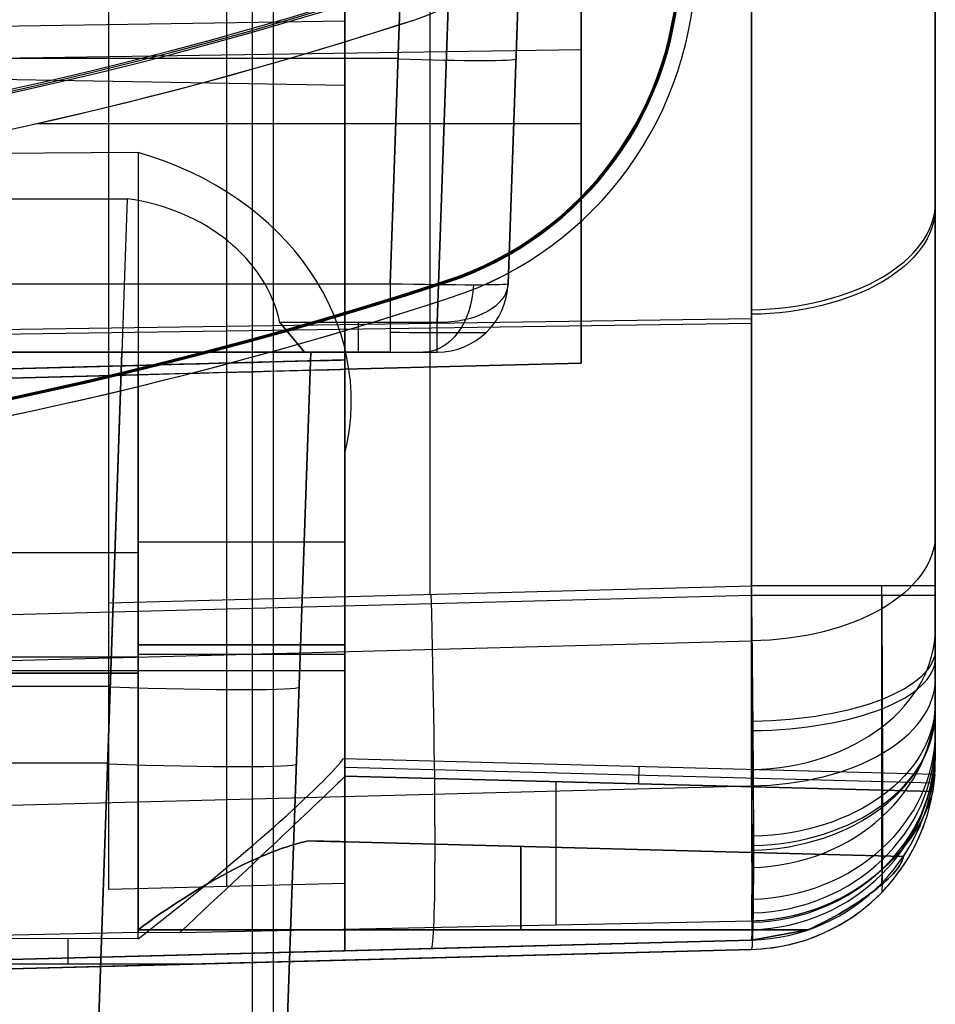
# Model space of a CAD drawing. Extents: x -15 to 7, y 1 to 148.
# Tile 12 of 194: x 3.47 to 7.35, y 6.47 to 10.64. Entities that reach past the tile are written whole.
import ezdxf

# ---------------------------------------------------------------- set-up
doc = ezdxf.new("R2010")
doc.units = 0
doc.layers.add('DEFAULT', color=7, linetype='CONTINUOUS')

msp = doc.modelspace()

# ---------------------------------------------------------------- linework, layer by layer
at = {"layer": 'DEFAULT', "color": 254}
for p, q in [((6.5659, 8.202, -17.9513), (6.5659, 103.3447, -17.9513)), ((7.345, 103.3447, -18.751), (7.345, 8.202, -18.751)), ((3.845, 6.956, -107.038), (3.845, 69.7033, -107.038)), ((4.345, 6.9691, -107.0249), (4.345, 69.6979, -107.0249)), ((4.845, 6.9822, -107.0118), (4.845, 69.6925, -107.0118)), ((3.845, 7.2574, -107.3477), (3.845, 69.3906, -107.3477)), ((3.845, 8.1702, -107.6575), (3.845, 69.0779, -107.6575)), ((5.2055, 8.2058, -107.6218), (5.2055, 69.0632, -107.6218)), ((6.5659, 8.2414, -107.5862), (6.5659, 69.0485, -107.5862)), ((7.345, 8.2414, -106.7865), (7.345, 27.763, -106.7865)), ((4.845, 12.141, -91.9055), (4.845, 9.1977, -93.9185)), ((5.845, 12.1558, -33.5946), (5.845, 9.1845, -31.5625)), ((7.345, 11.878, -90.079), (7.345, 7.8464, -92.8363)), ((6.5659, 7.3949, -92.1762), (6.5659, 11.4265, -89.4189)), ((5.845, 9.1845, -20.9334), (5.845, 11.4049, -20.9334)), ((7.345, 8.4599, -33.105), (7.345, 11.225, -34.9961)), ((6.5659, 10.7735, -35.6562), (6.5659, 8.0085, -33.7651)), ((-1.5, 10.5394, -92.7996), (4.845, 10.6332, -92.9367)), ((5.1402, 10.6383, -19.8104), (5.1402, 10.6383, -20.915)), ((5.1402, 10.6383, -17.9139), (5.1402, 10.6383, -18.5896)), ((-1.5, 10.4029, -32.6288), (5.845, 10.5115, -32.47)), ((-1.5, 10.4717, -99.8645), (4.845, 10.3609, -99.8645)), ((3.5408, 10.1989, -20.8731), (5.845, 10.1989, -20.9334)), ((3.9686, 10.0763, -32.2319), (-1.5, 10.032, -32.3751)), ((3.9686, 10.0763, -32.2319), (3.9686, 6.7747, -32.2319)), ((5.2751, 9.5254, -18.7), (5.2724, 9.5337, -19.7)), ((5.2751, 9.5254, -18.7), (5.2724, 9.5337, -19.7)), ((5.2955, 9.463, -18.591), (5.2955, 9.463, -19.809)), ((0, 9.2762, -90.6813), (6.5659, 9.3733, -90.8232)), ((0, 9.2565, -34.827), (6.5659, 9.3536, -34.6851)), ((4.845, 9.1977, -93.9185), (-1.5, 9.0316, -93.8308)), ((4.845, 9.1977, -104.2118), (-1.5, 9.0316, -104.0456)), ((-1.5, 9.0316, -102.0761), (4.845, 9.1977, -102.0761)), ((-1.5, 9.0316, -97.852), (4.845, 9.1977, -97.852)), ((5.845, 9.1845, -20.9334), (-1.5, 8.9921, -20.7411)), ((3.9686, 9.1748, -100.8402), (-1.5, 9.0316, -100.9834)), ((3.9686, 9.1748, -97.3549), (-1.5, 9.0316, -97.4981)), ((-1.5, 9.0316, -98.2059), (3.9686, 9.1748, -98.3491)), ((-1.5, 9.0316, -94.7207), (3.9686, 9.1748, -94.8639)), ((1.4219, 9.1081, -94.7972), (4.845, 9.1977, -94.7972)), ((3.9686, 6.7852, -98.3491), (3.9686, 9.1748, -98.3491)), ((3.9686, 9.1748, -100.8402), (3.9686, 6.7852, -100.8402)), ((3.9686, 6.7852, -94.8639), (3.9686, 9.1748, -94.8639)), ((3.9686, 9.1748, -97.3549), (3.9686, 6.7852, -97.3549)), ((4.845, 9.1977, -104.2118), (4.845, 6.6969, -104.2118)), ((4.845, 9.1977, -99.9405), (4.845, 9.1977, -104.2118)), ((4.845, 7.1584, -99.9405), (4.845, 9.1977, -99.9405)), ((4.845, 9.1977, -99.2488), (4.845, 7.1584, -99.2488)), ((4.845, 9.1977, -96.4552), (4.845, 9.1977, -99.2488)), ((4.845, 7.1584, -96.4552), (4.845, 9.1977, -96.4552)), ((4.845, 9.1977, -95.7636), (4.845, 7.1584, -95.7636)), ((4.845, 9.1977, -93.9185), (4.845, 9.1977, -95.7636)), ((5.845, 9.1845, -31.5625), (4.845, 9.1583, -31.5763)), ((4.845, 9.1583, -26.1587), (5.845, 9.1845, -26.1587)), ((5.845, 9.1845, -31.5625), (5.845, 9.1845, -20.9334)), ((-1.5, 8.9921, -22.099), (3.9686, 9.1353, -22.2422)), ((3.9686, 6.7474, -22.2422), (3.9686, 9.1353, -22.2422)), ((4.845, 9.1583, -23.1419), (4.845, 7.5078, -23.1419)), ((4.845, 9.1583, -31.5763), (4.845, 9.1583, -23.1419)), ((4.845, 8.8015, -31.3322), (4.845, 9.1583, -31.5763)), ((4.845, 7.4705, -27.3591), (4.845, 9.1583, -27.3591)), ((4.845, 7.4363, -31.3322), (4.845, 8.8015, -31.3322)), ((3.9686, 8.3815, -32.2319), (-1.3029, 8.3815, -32.37)), ((4.845, 8.2969, -23.1419), (4.845, 8.2969, -31.3322)), ((3.845, 8.1702, -107.6575), (6.5659, 8.2414, -107.5862)), ((0, 8.03, -17.7793), (6.5659, 8.202, -17.9513)), ((0, 7.8365, -33.8558), (6.5659, 8.0085, -33.7651)), ((0, 7.9414, -22.1383), (3.9686, 7.9414, -22.2422)), ((0, 7.8839, -104.0849), (4.845, 7.8839, -104.2118)), ((0, 7.8724, -98.2452), (3.9686, 7.8724, -98.3491)), ((3.9686, 7.8724, -100.8402), (0, 7.8724, -100.9441)), ((0, 7.8724, -94.76), (3.9686, 7.8724, -94.8639)), ((3.9686, 7.8724, -97.3549), (0, 7.8724, -97.4588)), ((7.345, 7.6225, -93.0874), (7.345, 7.8464, -92.8363)), ((7.345, 7.6225, -93.0874), (7.345, 7.5417, -93.4139)), ((7.3428, 7.4434, -23.0311), (4.8377, 7.509, -23.0274)), ((4.845, 7.5078, -23.1419), (4.8377, 7.509, -23.0274)), ((4.845, 7.5078, -23.1419), (4.845, 7.4356, -31.3072)), ((7.118, 7.5313, -92.3756), (7.119, 7.1297, -92.8274)), ((7.345, 7.5417, -93.4139), (7.345, 7.5417, -106.0867)), ((7.3393, 7.4069, -27.1679), (4.845, 7.4722, -27.1679)), ((6.0893, 7.403, -31.3078), (6.0912, 7.4762, -23.0292)), ((7.345, 7.5022, -19.4508), (7.345, 7.5022, -31.2897)), ((7.3341, 7.3712, -31.3435), (4.8449, 7.4363, -31.3435)), ((4.845, 7.4356, -31.3072), (7.3341, 7.3704, -31.3083)), ((7.3428, 7.4434, -23.0311), (7.3341, 7.3706, -31.2897)), ((7.3402, 7.4144, -22.8958), (7.341, 7.4219, -22.9222)), ((7.341, 7.4219, -22.9222), (7.3416, 7.4286, -22.9489)), ((7.3416, 7.4286, -22.9489), (7.3421, 7.4345, -22.976)), ((7.3421, 7.4345, -22.976), (7.3425, 7.4394, -23.0034)), ((7.3425, 7.4394, -23.0034), (7.3427, 7.4415, -23.0172)), ((7.3427, 7.4415, -23.0172), (7.3428, 7.4434, -23.0311)), ((0, 7.223, -92.0855), (6.5659, 7.3949, -92.1762)), ((7.335, 7.3762, -22.795), (7.3366, 7.3868, -22.8195)), ((7.3366, 7.3868, -22.8195), (7.338, 7.3968, -22.8445)), ((7.338, 7.3968, -22.8445), (7.3392, 7.406, -22.8699)), ((7.3392, 7.406, -22.8699), (7.3402, 7.4144, -22.8958)), ((7.3237, 7.3364, -31.5789), (7.3222, 7.3319, -31.5932)), ((7.3257, 7.3418, -31.5603), (7.3237, 7.3359, -31.5806)), ((7.3251, 7.3407, -31.564), (7.3237, 7.3364, -31.5789)), ((7.3264, 7.3448, -31.5488), (7.3251, 7.3407, -31.564)), ((7.3255, 7.3267, -22.7028), (7.3284, 7.34, -22.725)), ((7.3274, 7.3471, -31.5398), (7.3257, 7.3418, -31.5603)), ((7.3275, 7.3487, -31.5333), (7.3264, 7.3448, -31.5488)), ((7.3289, 7.352, -31.5191), (7.3274, 7.3471, -31.5398)), ((7.3286, 7.3523, -31.5175), (7.3275, 7.3487, -31.5333)), ((7.3284, 7.34, -22.725), (7.3309, 7.3527, -22.7478)), ((7.3296, 7.3557, -31.5013), (7.3286, 7.3523, -31.5175)), ((7.3302, 7.3562, -31.4984), (7.3289, 7.352, -31.5191)), ((7.3305, 7.3587, -31.4849), (7.3296, 7.3557, -31.5013)), ((7.3313, 7.36, -31.4775), (7.3302, 7.3562, -31.4984)), ((7.3313, 7.3615, -31.4682), (7.3305, 7.3587, -31.4849)), ((7.3309, 7.3527, -22.7478), (7.3331, 7.3648, -22.7711)), ((7.332, 7.3639, -31.4512), (7.3313, 7.3615, -31.4682)), ((7.3321, 7.3632, -31.4566), (7.3313, 7.36, -31.4775)), ((7.3325, 7.3661, -31.4341), (7.332, 7.3639, -31.4512)), ((7.3328, 7.3659, -31.4356), (7.3321, 7.3632, -31.4566)), ((7.333, 7.3678, -31.4167), (7.3325, 7.3661, -31.4341)), ((7.3334, 7.368, -31.4145), (7.3328, 7.3659, -31.4356)), ((7.3334, 7.3692, -31.3991), (7.333, 7.3678, -31.4167)), ((7.3331, 7.3648, -22.7711), (7.335, 7.3762, -22.795)), ((7.3337, 7.3703, -31.3813), (7.3334, 7.3692, -31.3991)), ((7.3338, 7.3696, -31.3933), (7.3334, 7.368, -31.4145)), ((7.334, 7.3709, -31.3634), (7.3337, 7.3703, -31.3813)), ((7.334, 7.3706, -31.3721), (7.3338, 7.3696, -31.3933)), ((7.3341, 7.3711, -31.3452), (7.334, 7.3709, -31.3634)), ((7.3341, 7.3711, -31.3509), (7.334, 7.3706, -31.3721)), ((7.3341, 7.371, -31.3269), (7.3341, 7.3711, -31.3452)), ((7.3341, 7.371, -31.3296), (7.3341, 7.3711, -31.3509)), ((7.3341, 7.3704, -31.3083), (7.3341, 7.371, -31.3269)), ((7.3341, 7.3704, -31.3083), (7.3341, 7.371, -31.3296)), ((7.3341, 7.3706, -31.2897), (7.3341, 7.3704, -31.3083)), ((7.3098, 7.2989, -31.679), (7.306, 7.2901, -31.6979)), ((7.3087, 7.2962, -31.6848), (7.3063, 7.2906, -31.6967)), ((7.3109, 7.3017, -31.6726), (7.3087, 7.2962, -31.6848)), ((7.3132, 7.3073, -31.6599), (7.3098, 7.2989, -31.679)), ((7.3131, 7.3071, -31.6601), (7.3109, 7.3017, -31.6726)), ((7.3151, 7.3124, -31.6474), (7.3131, 7.3071, -31.6601)), ((7.3162, 7.3151, -31.6406), (7.3132, 7.3073, -31.6599)), ((7.317, 7.3175, -31.6343), (7.3151, 7.3124, -31.6474)), ((7.319, 7.3225, -31.6208), (7.3162, 7.3151, -31.6406)), ((7.3166, 7.2909, -22.65), (7.3186, 7.2984, -22.6602)), ((7.3189, 7.3224, -31.621), (7.317, 7.3175, -31.6343)), ((7.3186, 7.2984, -22.6602), (7.3205, 7.3056, -22.6706)), ((7.3206, 7.3273, -31.6073), (7.3189, 7.3224, -31.621)), ((7.3215, 7.3295, -31.6008), (7.319, 7.3225, -31.6208)), ((7.3205, 7.3056, -22.6706), (7.3223, 7.3128, -22.6812)), ((7.3222, 7.3319, -31.5932), (7.3206, 7.3273, -31.6073)), ((7.3237, 7.3359, -31.5806), (7.3215, 7.3295, -31.6008)), ((7.3223, 7.3128, -22.6812), (7.3239, 7.3198, -22.6919)), ((7.3239, 7.3198, -22.6919), (7.3255, 7.3267, -22.7028)), ((7.1188, 7.0391, -32.0034), (7.119, 7.2635, -32.576)), ((7.2893, 7.2545, -31.7632), (7.2861, 7.2482, -31.7734)), ((7.2921, 7.2606, -31.7537), (7.2865, 7.2498, -31.7718)), ((7.2925, 7.2608, -31.7527), (7.2893, 7.2545, -31.7632)), ((7.2972, 7.2709, -31.7353), (7.2921, 7.2606, -31.7537)), ((7.2955, 7.2669, -31.7419), (7.2925, 7.2608, -31.7527)), ((7.2984, 7.273, -31.731), (7.2955, 7.2669, -31.7419)), ((7.3018, 7.2808, -31.7167), (7.2972, 7.2709, -31.7353)), ((7.3011, 7.279, -31.7198), (7.2984, 7.273, -31.731)), ((7.3038, 7.2849, -31.7083), (7.3011, 7.279, -31.7198)), ((7.306, 7.2901, -31.6979), (7.3018, 7.2808, -31.7167)), ((7.3063, 7.2906, -31.6967), (7.3038, 7.2849, -31.7083)), ((7.3049, 7.252, -22.6012), (7.3075, 7.26, -22.6106)), ((7.3075, 7.26, -22.6106), (7.3099, 7.2679, -22.6202)), ((7.3099, 7.2679, -22.6202), (7.3123, 7.2757, -22.63)), ((7.3123, 7.2757, -22.63), (7.3145, 7.2834, -22.6399)), ((7.3145, 7.2834, -22.6399), (7.3166, 7.2909, -22.65)), ((7.2669, 7.2152, -31.8236), (7.2594, 7.2031, -31.84)), ((7.2678, 7.2159, -31.8218), (7.2638, 7.2093, -31.8307)), ((7.2739, 7.2271, -31.8068), (7.2669, 7.2152, -31.8236)), ((7.2717, 7.2224, -31.8126), (7.2678, 7.2159, -31.8218)), ((7.2754, 7.2289, -31.8032), (7.2717, 7.2224, -31.8126)), ((7.2804, 7.2386, -31.7896), (7.2739, 7.2271, -31.8068)), ((7.2791, 7.2353, -31.7935), (7.2754, 7.2289, -31.8032)), ((7.2826, 7.2418, -31.7836), (7.2791, 7.2353, -31.7935)), ((7.2865, 7.2498, -31.7718), (7.2804, 7.2386, -31.7896)), ((7.2861, 7.2482, -31.7734), (7.2826, 7.2418, -31.7836)), ((7.2867, 7.2025, -22.5484), (7.2901, 7.2109, -22.5567)), ((7.2901, 7.2109, -22.5567), (7.2933, 7.2192, -22.5652)), ((7.2933, 7.2192, -22.5652), (7.2964, 7.2275, -22.574)), ((7.2964, 7.2275, -22.574), (7.2993, 7.2358, -22.5829)), ((7.2993, 7.2358, -22.5829), (7.3022, 7.2439, -22.5919)), ((7.3022, 7.2439, -22.5919), (7.3049, 7.252, -22.6012)), ((7.2375, 7.1698, -31.8805), (7.2326, 7.1632, -31.8881)), ((7.2382, 7.1713, -31.8793), (7.2336, 7.1648, -31.8868)), ((7.2422, 7.1764, -31.8726), (7.2375, 7.1698, -31.8805)), ((7.2427, 7.1778, -31.8717), (7.2382, 7.1713, -31.8793)), ((7.2467, 7.1831, -31.8646), (7.2422, 7.1764, -31.8726)), ((7.2513, 7.1906, -31.8561), (7.2427, 7.1778, -31.8717)), ((7.2512, 7.1896, -31.8564), (7.2467, 7.1831, -31.8646)), ((7.2555, 7.1962, -31.848), (7.2512, 7.1896, -31.8564)), ((7.2594, 7.2031, -31.84), (7.2513, 7.1906, -31.8561)), ((7.2597, 7.2028, -31.8395), (7.2555, 7.1962, -31.848)), ((7.2638, 7.2093, -31.8307), (7.2597, 7.2028, -31.8395)), ((7.2721, 7.1686, -22.5171), (7.276, 7.1771, -22.5246)), ((7.276, 7.1771, -22.5246), (7.2797, 7.1856, -22.5324)), ((7.2797, 7.1856, -22.5324), (7.2833, 7.1941, -22.5403)), ((7.2833, 7.1941, -22.5403), (7.2867, 7.2025, -22.5484)), ((7.2097, 7.0964, -98.7452), (4.6909, 7.1624, -98.7452)), ((4.6909, 7.1624, -100.4441), (7.2097, 7.0964, -100.4441)), ((7.2097, 7.0964, -95.26), (4.6909, 7.1624, -95.26)), ((4.6909, 7.1624, -96.9588), (7.2097, 7.0964, -96.9588)), ((4.845, 7.1584, -99.2488), (4.845, 7.1584, -99.9405)), ((4.845, 7.1584, -95.7636), (4.845, 7.1584, -96.4552)), ((7.2097, 7.0964, -99.5947), (4.845, 7.1584, -99.5947)), ((7.2097, 7.0964, -96.1094), (4.845, 7.1584, -96.1094)), ((5.9503, 7.1294, -100.4441), (5.9503, 7.1294, -98.7452)), ((5.9503, 7.1294, -96.9588), (5.9503, 7.1294, -95.26)), ((7.119, 7.1297, -92.8274), (7.118, 6.9834, -93.4139)), ((7.2069, 7.13, -31.9238), (7.2014, 7.1234, -31.9304)), ((7.208, 7.1315, -31.9225), (7.2024, 7.1247, -31.9293)), ((7.2122, 7.1366, -31.917), (7.2069, 7.13, -31.9238)), ((7.2135, 7.1383, -31.9156), (7.208, 7.1315, -31.9225)), ((7.2175, 7.1432, -31.9101), (7.2122, 7.1366, -31.917)), ((7.2187, 7.1449, -31.9086), (7.2135, 7.1383, -31.9156)), ((7.2227, 7.1499, -31.9029), (7.2175, 7.1432, -31.9101)), ((7.2238, 7.1516, -31.9014), (7.2187, 7.1449, -31.9086)), ((7.2277, 7.1565, -31.8956), (7.2227, 7.1499, -31.9029)), ((7.2288, 7.1582, -31.8942), (7.2238, 7.1516, -31.9014)), ((7.2326, 7.1632, -31.8881), (7.2277, 7.1565, -31.8956)), ((7.2336, 7.1648, -31.8868), (7.2288, 7.1582, -31.8942)), ((7.2508, 7.1256, -22.482), (7.2554, 7.1343, -22.4887)), ((7.2554, 7.1343, -22.4887), (7.2598, 7.1429, -22.4956)), ((7.2598, 7.1429, -22.4956), (7.264, 7.1515, -22.5026)), ((7.264, 7.1515, -22.5026), (7.2681, 7.1601, -22.5098)), ((7.2681, 7.1601, -22.5098), (7.2721, 7.1686, -22.5171)), ((7.172, 7.0906, -31.9612), (7.1595, 7.0775, -31.9726)), ((7.1718, 7.0903, -31.9615), (7.1652, 7.0834, -31.9675)), ((7.1783, 7.0972, -31.9553), (7.1718, 7.0903, -31.9615)), ((7.1781, 7.0971, -31.9554), (7.172, 7.0906, -31.9612)), ((7.1841, 7.1037, -31.9494), (7.1781, 7.0971, -31.9554)), ((7.1845, 7.1041, -31.949), (7.1783, 7.0972, -31.9553)), ((7.19, 7.1103, -31.9432), (7.1841, 7.1037, -31.9494)), ((7.1907, 7.111, -31.9426), (7.1845, 7.1041, -31.949)), ((7.1957, 7.1169, -31.9369), (7.19, 7.1103, -31.9432)), ((7.1966, 7.1178, -31.936), (7.1907, 7.111, -31.9426)), ((7.2014, 7.1234, -31.9304), (7.1957, 7.1169, -31.9369)), ((7.2024, 7.1247, -31.9293), (7.1966, 7.1178, -31.936)), ((7.2097, 7.0964, -95.26), (7.2097, 7.0964, -96.9588)), ((7.2097, 7.0964, -98.7452), (7.2097, 7.0964, -100.4441)), ((7.2259, 7.0822, -22.4511), (7.2311, 7.0909, -22.457)), ((7.2311, 7.0909, -22.457), (7.2363, 7.0996, -22.463)), ((7.2363, 7.0996, -22.463), (7.2412, 7.1082, -22.4692)), ((7.2412, 7.1082, -22.4692), (7.2461, 7.1169, -22.4755)), ((7.2461, 7.1169, -22.4755), (7.2508, 7.1256, -22.482)), ((6.5682, 6.8227, -32.1298), (6.5687, 7.0491, -32.6891)), ((7.1328, 7.0517, -31.9936), (7.1188, 7.0389, -32.0035)), ((7.1295, 7.0488, -31.996), (7.1218, 7.0419, -32.0013)), ((7.137, 7.0557, -31.9906), (7.1295, 7.0488, -31.996)), ((7.1464, 7.0645, -31.9834), (7.1328, 7.0517, -31.9936)), ((7.1443, 7.0626, -31.985), (7.137, 7.0557, -31.9906)), ((7.1514, 7.0695, -31.9793), (7.1443, 7.0626, -31.985)), ((7.1595, 7.0775, -31.9726), (7.1464, 7.0645, -31.9834)), ((7.1584, 7.0764, -31.9735), (7.1514, 7.0695, -31.9793)), ((7.1652, 7.0834, -31.9675), (7.1584, 7.0764, -31.9735)), ((7.1973, 7.039, -22.4243), (7.2033, 7.0476, -22.4293)), ((7.2033, 7.0476, -22.4293), (7.2091, 7.0562, -22.4345)), ((7.2091, 7.0562, -22.4345), (7.2149, 7.0649, -22.4399)), ((7.2149, 7.0649, -22.4399), (7.2204, 7.0735, -22.4454)), ((7.2204, 7.0735, -22.4454), (7.2259, 7.0822, -22.4511)), ((7.075, 7.0027, -32.0295), (7.0597, 6.9912, -32.0372)), ((7.0895, 7.0145, -32.0214), (7.0725, 7.001, -32.0307)), ((7.09, 7.0146, -32.0213), (7.075, 7.0027, -32.0295)), ((7.106, 7.0281, -32.0116), (7.0895, 7.0145, -32.0214)), ((7.1046, 7.0267, -32.0126), (7.09, 7.0146, -32.0213)), ((7.1188, 7.0389, -32.0035), (7.1046, 7.0267, -32.0126)), ((7.1218, 7.0419, -32.0013), (7.106, 7.0281, -32.0116)), ((7.1651, 6.9968, -22.4013), (7.1718, 7.0051, -22.4055)), ((7.1718, 7.0051, -22.4055), (7.1783, 7.0135, -22.41)), ((7.1783, 7.0135, -22.41), (7.1848, 7.0219, -22.4146)), ((7.1848, 7.0219, -22.4146), (7.1911, 7.0305, -22.4193)), ((7.1911, 7.0305, -22.4193), (7.1973, 7.039, -22.4243)), ((4.845, 6.9822, -107.0118), (3.845, 6.956, -107.038)), ((7.0175, 6.9621, -32.0557), (6.998, 6.9497, -32.063)), ((7.0281, 6.969, -32.0514), (7.012, 6.9584, -32.0579)), ((7.0365, 6.9748, -32.0478), (7.0175, 6.9621, -32.0557)), ((7.044, 6.9799, -32.0446), (7.0281, 6.969, -32.0514)), ((7.0548, 6.9878, -32.0395), (7.0365, 6.9748, -32.0478)), ((7.0597, 6.9912, -32.0372), (7.044, 6.9799, -32.0446)), ((7.0725, 7.001, -32.0307), (7.0548, 6.9878, -32.0395)), ((7.1222, 6.9483, -22.3785), (7.137, 6.9642, -22.3855)), ((7.137, 6.9642, -22.3855), (7.1442, 6.9722, -22.3893)), ((7.1442, 6.9722, -22.3893), (7.1513, 6.9804, -22.3931)), ((7.1513, 6.9804, -22.3931), (7.1583, 6.9885, -22.3971)), ((7.1583, 6.9885, -22.3971), (7.1651, 6.9968, -22.4013)), ((6.9443, 6.9192, -32.0802), (6.927, 6.9105, -32.0849)), ((6.9573, 6.9261, -32.0764), (6.936, 6.9149, -32.0825)), ((6.9615, 6.9284, -32.0752), (6.9443, 6.9192, -32.0802)), ((6.978, 6.9377, -32.0699), (6.9573, 6.9261, -32.0764)), ((6.9786, 6.9381, -32.0698), (6.9615, 6.9284, -32.0752)), ((6.998, 6.9497, -32.063), (6.978, 6.9377, -32.0699)), ((6.9956, 6.9481, -32.064), (6.9786, 6.9381, -32.0698)), ((7.012, 6.9584, -32.0579), (6.9956, 6.9481, -32.064)), ((7.0911, 6.9176, -22.3659), (7.1069, 6.9328, -22.3719)), ((7.1069, 6.9328, -22.3719), (7.1222, 6.9483, -22.3785)), ((6.8566, 6.8797, -32.1006), (6.8386, 6.873, -32.1039)), ((6.869, 6.8846, -32.0981), (6.8458, 6.8756, -32.1025)), ((6.8744, 6.8868, -32.097), (6.8566, 6.8797, -32.1006)), ((6.8918, 6.8941, -32.0933), (6.869, 6.8846, -32.0981)), ((6.892, 6.8943, -32.0933), (6.8744, 6.8868, -32.097)), ((6.9142, 6.9043, -32.0881), (6.8918, 6.8941, -32.0933)), ((6.9095, 6.9022, -32.0892), (6.892, 6.8943, -32.0933)), ((6.927, 6.9105, -32.0849), (6.9095, 6.9022, -32.0892)), ((6.936, 6.9149, -32.0825), (6.9142, 6.9043, -32.0881)), ((7.0408, 6.8744, -22.3503), (7.0581, 6.8884, -22.3551)), ((7.0581, 6.8884, -22.3551), (7.0748, 6.9028, -22.3602)), ((7.0748, 6.9028, -22.3602), (7.0911, 6.9176, -22.3659)), ((6.7113, 6.838, -32.1209), (6.6931, 6.8347, -32.1225)), ((6.7239, 6.8405, -32.1194), (6.6986, 6.8356, -32.1219)), ((6.7295, 6.8417, -32.119), (6.7113, 6.838, -32.1209)), ((6.749, 6.8461, -32.1167), (6.7239, 6.8405, -32.1194)), ((6.7477, 6.8459, -32.117), (6.7295, 6.8417, -32.119)), ((6.7659, 6.8505, -32.1148), (6.7477, 6.8459, -32.117)), ((6.7738, 6.8525, -32.1136), (6.749, 6.8461, -32.1167)), ((6.7842, 6.8555, -32.1124), (6.7659, 6.8505, -32.1148)), ((6.7981, 6.8595, -32.1102), (6.7738, 6.8525, -32.1136)), ((6.8024, 6.8609, -32.1098), (6.7842, 6.8555, -32.1124)), ((6.8222, 6.8672, -32.1065), (6.7981, 6.8595, -32.1102)), ((6.8205, 6.8667, -32.107), (6.8024, 6.8609, -32.1098)), ((6.8386, 6.873, -32.1039), (6.8205, 6.8667, -32.107)), ((6.8458, 6.8756, -32.1025), (6.8222, 6.8672, -32.1065)), ((6.9867, 6.8352, -22.3382), (7.0051, 6.8478, -22.3419)), ((7.0051, 6.8478, -22.3419), (7.0232, 6.8608, -22.3459)), ((7.0232, 6.8608, -22.3459), (7.0408, 6.8744, -22.3503)), ((6.5682, 6.8227, -32.1298), (4.1442, 6.7732, -32.2099)), ((6.5947, 6.8237, -32.1288), (6.5682, 6.8227, -32.1298)), ((6.5857, 6.8233, -32.1292), (6.5682, 6.8227, -32.1298)), ((6.6033, 6.8242, -32.1284), (6.5857, 6.8233, -32.1292)), ((6.6209, 6.8255, -32.1275), (6.5947, 6.8237, -32.1288)), ((6.6211, 6.8255, -32.1275), (6.6033, 6.8242, -32.1284)), ((6.647, 6.8281, -32.1259), (6.6209, 6.8255, -32.1275)), ((6.639, 6.8272, -32.1265), (6.6211, 6.8255, -32.1275)), ((6.6569, 6.8293, -32.1253), (6.639, 6.8272, -32.1265)), ((6.6729, 6.8314, -32.124), (6.647, 6.8281, -32.1259)), ((6.675, 6.8318, -32.124), (6.6569, 6.8293, -32.1253)), ((6.6986, 6.8356, -32.1219), (6.6729, 6.8314, -32.124)), ((6.6931, 6.8347, -32.1225), (6.675, 6.8318, -32.124)), ((6.9101, 6.7904, -22.3265), (6.9297, 6.8008, -22.329)), ((6.9297, 6.8008, -22.329), (6.949, 6.8117, -22.3318)), ((6.949, 6.8117, -22.3318), (6.968, 6.8232, -22.3349)), ((6.968, 6.8232, -22.3349), (6.9867, 6.8352, -22.3382)), ((3.9686, 6.7747, -32.2319), (0, 6.6868, -32.3359)), ((3.9686, 6.7474, -22.2422), (0, 6.7534, -22.1383)), ((6.8054, 6.7852, -98.4234), (3.9686, 6.7852, -98.3491)), ((3.9686, 6.7852, -100.8402), (6.8054, 6.7852, -100.7659)), ((6.8054, 6.7852, -94.9382), (3.9686, 6.7852, -94.8639)), ((3.9686, 6.7852, -97.3549), (6.8054, 6.7852, -97.2806)), ((4.1442, 6.7732, -32.2099), (3.9686, 6.7747, -32.2319)), ((6.5659, 6.742, -98.4172), (6.8054, 6.7852, -98.4234)), ((6.8054, 6.7852, -100.7659), (6.5659, 6.742, -100.7722)), ((6.5659, 6.742, -94.9319), (6.8054, 6.7852, -94.9382)), ((6.8054, 6.7852, -97.2806), (6.5659, 6.742, -97.2869)), ((6.8074, 6.7465, -22.3167), (6.8284, 6.7541, -22.3183)), ((6.8284, 6.7541, -22.3183), (6.8492, 6.7623, -22.3201)), ((6.8492, 6.7623, -22.3201), (6.8698, 6.7711, -22.322)), ((6.8698, 6.7711, -22.322), (6.8901, 6.7805, -22.3242)), ((6.8901, 6.7805, -22.3242), (6.9101, 6.7904, -22.3265)), ((6.5659, 6.742, -100.7722), (0, 6.57, -100.9441)), ((0, 6.57, -94.76), (6.5659, 6.742, -94.9319)), ((6.5659, 6.742, -97.2869), (0, 6.57, -97.4588)), ((0, 6.57, -98.2452), (6.5659, 6.742, -98.4172)), ((6.5659, 6.742, -93.4139), (0, 6.57, -93.3232)), ((0, 6.57, -103.452), (6.5659, 6.742, -103.452)), ((0, 6.57, -94.1276), (6.5659, 6.742, -94.1276)), ((0, 6.57, -97.852), (6.5659, 6.742, -97.852)), ((4.845, 6.6969, -106.1318), (6.5659, 6.742, -106.0867)), ((6.5659, 6.742, -106.0867), (6.5659, 6.742, -100.7722)), ((6.5659, 6.742, -94.9319), (6.5659, 6.742, -93.4139)), ((6.5659, 6.742, -98.4172), (6.5659, 6.742, -97.2869)), ((6.6552, 6.7099, -22.3089), (6.6774, 6.7133, -22.3098)), ((6.6774, 6.7133, -22.3098), (6.6994, 6.7173, -22.3107)), ((6.6994, 6.7173, -22.3107), (6.7213, 6.7219, -22.3116)), ((6.7213, 6.7219, -22.3116), (6.7431, 6.7271, -22.3127)), ((6.7431, 6.7271, -22.3127), (6.7647, 6.733, -22.3139)), ((6.7647, 6.733, -22.3139), (6.7861, 6.7394, -22.3153)), ((6.7861, 6.7394, -22.3153), (6.8074, 6.7465, -22.3167)), ((6.5659, 6.7025, -19.4508), (0, 6.5306, -19.2788)), ((0, 6.5306, -20.7925), (6.5659, 6.7025, -20.7925)), ((0, 6.57, -104.0849), (4.845, 6.6969, -104.2118)), ((4.255, 6.642, -22.2434), (6.5659, 6.7025, -22.3062)), ((4.845, 6.6969, -104.2118), (4.845, 6.6969, -106.1318)), ((6.5659, 6.7025, -22.3062), (6.5883, 6.7034, -22.3068)), ((6.5659, 6.7025, -22.3062), (6.5659, 6.7025, -19.4508)), ((6.5883, 6.7034, -22.3068), (6.6107, 6.7049, -22.3075)), ((6.6107, 6.7049, -22.3075), (6.633, 6.7071, -22.3082)), ((6.633, 6.7071, -22.3082), (6.6552, 6.7099, -22.3089)), ((0, 6.642, -22.132), (4.255, 6.642, -22.2434)), ((0, 6.5306, -22.1383), (4.255, 6.642, -22.2434))]:
    msp.add_line(p, q, dxfattribs=at)
at = {"layer": 'DEFAULT', "color": 171}
for p, q in [((4.453, 1.062, -106.8618), (4.453, 70.4573, -106.8618)), ((4.5403, 27.5187, -104.3618), (4.5403, 3.37, -104.3618))]:
    msp.add_line(p, q, dxfattribs=at)
at = {"layer": 'DEFAULT', "color": 1}
for p, q in [((5.5354, 9.5206, -31.057), (5.6519, 12.8574, -31.057)), ((5.5354, 9.5206, -31.3863), (5.6357, 12.3943, -33.4367)), ((5.3359, 12.2305, -33.6809), (5.2355, 9.3568, -31.6306)), ((5.2355, 9.3568, -31.6306), (5.3359, 12.2305, -33.6809)), ((5.0357, 9.5206, -26.0719), (5.1024, 11.4311, -26.0052)), ((5.1024, 11.4311, -26.0052), (5.0357, 9.5206, -26.0719)), ((5.6021, 11.4311, -26.5049), (5.5354, 9.5206, -26.5716)), ((-5.4712, 10.4759, -26.0385), (5.069, 10.4759, -26.0385)), ((-4.4231, 9.88, -32.0038), (3.9231, 9.88, -32.0038)), ((3.9231, 9.88, -32.0038), (3.779, 5.7526, -31.8597)), ((-5.4379, 9.5206, -26.0719), (5.0357, 9.5206, -26.0719)), ((5.5354, 9.5206, -26.5716), (5.5354, 9.5206, -31.3863)), ((5.2355, 9.3568, -31.6306), (4.5695, 9.3568, -31.6306)), ((4.5695, 9.3568, -31.6306), (4.6734, 9.2311, -31.3863)), ((4.6734, 9.2311, -31.3863), (4.5695, 9.3568, -31.6306)), ((5.0357, 9.2311, -26.3717), (-5.4379, 9.2311, -26.3717)), ((-4.4005, 9.2311, -27.0049), (3.9005, 9.2311, -27.0049)), ((3.779, 5.7526, -27.1263), (3.9005, 9.2311, -27.0049)), ((4.5785, 5.7526, -31.0602), (4.7, 9.2311, -31.1816)), ((4.7, 9.2311, -27.8044), (4.5785, 5.7526, -27.9259)), ((4.5785, 5.7526, -29.493), (4.7, 9.2311, -29.493)), ((4.5785, 5.7526, -27.9259), (4.7, 9.2311, -27.8044)), ((4.7, 9.2311, -31.1816), (4.6734, 9.2311, -31.3863)), ((4.6734, 9.2311, -31.3863), (5.2355, 9.2311, -31.3863)), ((4.7, 9.2311, -31.1816), (4.7, 9.2311, -27.8044)), ((4.7, 9.2311, -28.879), (5.2355, 9.2311, -28.879)), ((5.2355, 9.2311, -31.3863), (5.2355, 9.2311, -26.5716)), ((-4.3511, 7.8163, -31.9318), (3.8511, 7.8163, -31.9318)), ((-4.3398, 7.4918, -27.0656), (3.8398, 7.4918, -27.0656)), ((4.6393, 7.4918, -31.1209), (4.6393, 7.4918, -27.8651))]:
    msp.add_line(p, q, dxfattribs=at)
at = {"layer": 'DEFAULT', "color": 254, "extrusion": (1, 0, 0)}
for centre, radius, start, end in [((13.1109, -99.8645, 4.845), 2.75, 90, 270), ((6.5632, -31.3435, 5.7395), 0.8497, 286.59, 2.4215), ((6.7852, -98.7452, 5.5891), 0.3536, 0, 90), ((6.7852, -100.4441, 5.5891), 0.3536, 270, 0), ((6.7852, -95.26, 5.5891), 0.3536, 0, 90), ((6.7852, -96.9588, 5.5891), 0.3536, 270, 0), ((6.642, -23.132, 3.6714), 0.9039, 83.2707, 90)]:
    msp.add_arc(centre, radius, start, end, dxfattribs=at)
at = {"layer": 'DEFAULT', "color": 254, "extrusion": (0.026177, 1.38179e-15, 0.999657)}
msp.add_arc((11.5889, -5.297, -17.7732), 1, 198.0803, 269.9942, dxfattribs=at)
at = {"layer": 'DEFAULT', "color": 254, "extrusion": (0.008727, 6.33141e-15, 0.999962)}
msp.add_arc((4.9917, 11.5888, -18.5441), 1, 288.0917, 359.9994, dxfattribs=at)
at = {"layer": 'DEFAULT', "color": 254}
for centre, radius, start, end in [((4.8296, 10.8888, -19.7), 1.4256, 288.0932, 360), ((4.8296, 10.8888, -19.7), 1.4256, 288.0932, 360), ((4.8296, 10.8888, -19.2), 1.4299, 288.0932, 0), ((4.8296, 10.8888, -19.2), 1.4299, 288.0932, 0), ((4.8296, 10.8888, -18.7), 1.4343, 288.0932, 360), ((4.8296, 10.8888, -18.7), 1.4343, 288.0932, 360), ((4.8296, 10.8888, -19.2), 1.5, 288.0932, 0), ((-0.2588, 27.1632, -18.1), 17.2188, 251.90683, 288.09317), ((-0.2588, 27.1632, -18.1), 17.2188, 251.90683, 288.09317), ((-0.2588, 27.1632, -18.7), 17.2345, 251.90683, 288.09317), ((-0.2588, 27.1632, -18.7), 17.2345, 251.90683, 288.09317), ((-0.2588, 27.1632, -18.4), 17.2267, 251.90683, 288.09317), ((-0.2588, 27.1632, -18.4), 17.2267, 251.90683, 288.09317), ((-0.2588, 27.1632, -20.3627), 17.3845, 265.90576, 288.09317), ((-0.2588, 27.1632, -18.1845), 17.3845, 270.85297, 288.09317), ((-0.2588, 26.4632, -18.7), 17.8188, 251.90683, 288.09317), ((-0.2588, 26.4632, -18.7), 17.8188, 251.90683, 288.09317), ((-0.2588, 26.4632, -19.2), 17.8144, 251.90683, 288.09317), ((-0.2588, 26.4632, -19.2), 17.8144, 251.90683, 288.09317), ((-0.2588, 26.4632, -19.7), 17.8101, 251.90683, 288.09317), ((-0.2588, 26.4632, -19.7), 17.8101, 251.90683, 288.09317), ((-0.2588, 26.4632, -19.2065), 17.8845, 270.82912, 288.09317), ((6.545, 7.5417, -106.0867), 0.8, 271.5, 360), ((6.545, 7.5417, -93.4139), 0.8, 271.5, 0), ((6.545, 7.5417, -99.7503), 0.8, 326.1831, 0), ((6.545, 7.5022, -19.4508), 0.8, 271.5, 0), ((6.545, 7.5022, -31.2897), 0.8, 350.5268, 360), ((6.545, 7.5022, -25.3702), 0.8, 354.2976, 0)]:
    msp.add_arc(centre, radius, start, end, dxfattribs=at)
at = {"layer": 'DEFAULT', "color": 254, "extrusion": (0.008727, 4.67844e-15, 0.999962)}
msp.add_arc((4.9917, 10.8888, -18.5441), 1.5, 288.0917, 359.9994, dxfattribs=at)
at = {"layer": 'DEFAULT', "color": 254, "extrusion": (-0.008727, 7.90252e-15, 0.999962)}
msp.add_arc((4.6566, 10.8888, -19.8545), 1.5, 288.0917, 359.9994, dxfattribs=at)
at = {"layer": 'DEFAULT', "color": 254, "extrusion": (0.026177, 3.06408e-15, 0.999657)}
msp.add_arc((27.1747, -0.2851, -20.7732), 17.3961, 175.90706, 198.08713, dxfattribs=at)
at = {"layer": 'DEFAULT', "color": 254, "extrusion": (-0.008727, -1.63467e-15, 0.999962)}
msp.add_arc((-0.4321, 27.1644, -19.8545), 17.3858, 265.90591, 288.0925, dxfattribs=at)
at = {"layer": 'DEFAULT', "color": 254, "extrusion": (0.026177, 7.18476e-15, 0.999657)}
msp.add_arc((27.1745, -0.2066, -17.7732), 17.3959, 180.85256, 198.0872, dxfattribs=at)
at = {"layer": 'DEFAULT', "color": 254, "extrusion": (0.008727, 5.42411e-16, 0.999962)}
msp.add_arc((-0.097, 27.1644, -18.5441), 17.3858, 270.85292, 288.0925, dxfattribs=at)
at = {"layer": 'DEFAULT', "color": 1, "extrusion": (0.034878, 0.998783, 0.034878)}
for centre, radius in [((-4.6997, -26.894, 9.7287), 0.5), ((-3.575, -28.115, 6.669), 0.8)]:
    msp.add_arc(centre, radius, 90.0698, 180, dxfattribs=at)
at = {"layer": 'DEFAULT', "color": 254, "extrusion": (-0.026177, 0.564331, 0.825134)}
msp.add_arc((-3.9102, -25.09, -21.0132), 1.3751, 166.5474, 247.737, dxfattribs=at)
at = {"layer": 'DEFAULT', "color": 1, "extrusion": (-1.70367e-14, 0.580806, 0.814042)}
msp.add_arc((-3.7903, -25.8508, -20.3141), 0.7912, 189.9925, 260.3368, dxfattribs=at)
at = {"layer": 'DEFAULT', "color": 254, "extrusion": (0, 0.825416, 0.564524)}
msp.add_arc((-6.545, -81.0581, -43.4897), 0.8, 91.5, 180, dxfattribs=at)
at = {"layer": 'DEFAULT', "color": 254, "extrusion": (0, 0.825416, -0.564524)}
msp.add_arc((-6.545, -22.5496, 27.3465), 0.8, 180, 268.5, dxfattribs=at)
at = {"layer": 'DEFAULT', "color": 1, "extrusion": (0.020923, 0.999562, 0.020923)}
msp.add_arc((-4.835, -26.7675, 9.0763), 0.4999, 90.0395, 179.9856, dxfattribs=at)
msp.add_arc((-4.835, -26.7675, 9.0763), 0.4999, 90.0395, 179.9856, dxfattribs=at)
at = {"layer": 'DEFAULT', "color": 1, "extrusion": (1, 0, 0)}
for centre, start, end in [((9.5311, -26.3717, 5.0357), 92, 180), ((9.5311, -31.3863, 4.9025), 180, 234.4928), ((9.5311, -31.3863, 5.2355), 180, 234.4928)]:
    msp.add_arc(centre, 0.3, start, end, dxfattribs=at)
at = {"layer": 'DEFAULT', "color": 1, "extrusion": (0.707107, -6.96728e-14, -0.707107)}
msp.add_arc((9.5311, -15.0283, 22.3497), 0.3, 92.8273, 180, dxfattribs=at)
at = {"layer": 'DEFAULT', "color": 1, "extrusion": (0.028416, 0.813714, -0.580571)}
msp.add_arc((-4.8997, -19.9189, 26.1263), 0.3, 180, 268.8385, dxfattribs=at)
at = {"layer": 'DEFAULT', "color": 1}
for centre in [(5.2355, 9.5311, -31.3863), (5.2355, 9.5311, -26.5716), (5.2355, 9.5311, -28.979)]:
    msp.add_arc(centre, 0.3, 270, 358, dxfattribs=at)
at = {"layer": 'DEFAULT', "color": 254, "extrusion": (-0.008727, 2.1948e-14, 0.999962)}
msp.add_arc((-0.4321, 26.4645, -19.8545), 17.8858, 266.02055, 288.0925, dxfattribs=at)
at = {"layer": 'DEFAULT', "color": 254, "extrusion": (0.008727, 6.89031e-16, 0.999962)}
msp.add_arc((-0.097, 26.4645, -18.5441), 17.8858, 270.82908, 288.0925, dxfattribs=at)
at = {"layer": 'DEFAULT', "color": 1, "extrusion": (0.008978, 0.999919, 0.008978)}
msp.add_arc((-4.9481, -26.6583, 9.1248), 0.412, 90.5227, 179.482, dxfattribs=at)
at = {"layer": 'DEFAULT', "color": 1, "extrusion": (-2.66682e-16, 1, -1.58193e-14)}
msp.add_arc((-3.9007, -27.8042, 9.2311), 0.7993, 89.9856, 180.0144, dxfattribs=at)
at = {"layer": 'DEFAULT', "color": 1, "extrusion": (8.8872e-15, 1, -8.8872e-15)}
msp.add_arc((-5.0357, -26.5715, 9.2311), 0.1998, 89.9856, 180.0144, dxfattribs=at)
at = {"layer": 'DEFAULT', "color": 254, "extrusion": (-0.026177, 0.999657, 2.90916e-15)}
msp.add_arc((-4.184, -99.9403, 9.0678), 0.9001, 180.0095, 268.5102, dxfattribs=at)
at = {"layer": 'DEFAULT', "color": 254, "extrusion": (-0.026177, 0.999657, 9.21954e-16)}
msp.add_arc((-4.184, -96.4551, 9.0678), 0.9001, 180.0095, 268.5102, dxfattribs=at)
at = {"layer": 'DEFAULT', "color": 254, "extrusion": (-0.026177, 0.999657, 3.13897e-15)}
msp.add_arc((-4.184, -99.249, 9.0678), 0.9001, 91.4898, 179.9905, dxfattribs=at)
at = {"layer": 'DEFAULT', "color": 254, "extrusion": (-0.026177, 0.999657, 5.89943e-15)}
msp.add_arc((-4.184, -95.7637, 9.0678), 0.9001, 91.4898, 179.9905, dxfattribs=at)
at = {"layer": 'DEFAULT', "color": 254, "extrusion": (-0.026177, 0.999657, -1.38393e-12)}
msp.add_arc((-4.1829, -23.142, 9.0283), 0.9001, 91.4898, 179.9905, dxfattribs=at)
at = {"layer": 'DEFAULT', "color": 254, "extrusion": (0, 1, 0)}
for centre, start, end in [((-3.945, -31.3322, 8.4268), 180, 268.5), ((-3.945, -96.4552, 7.9915), 180, 268.5), ((-3.945, -99.9405, 7.9915), 180, 268.5), ((-3.945, -99.2488, 7.9915), 91.5, 180), ((-3.945, -95.7636, 7.9915), 91.5, 180), ((-3.945, -23.1419, 7.9528), 91.5, 180)]:
    msp.add_arc(centre, 0.9, start, end, dxfattribs=at)
at = {"layer": 'DEFAULT', "color": 254, "extrusion": (-2.4098e-14, 0.825416, -0.564524)}
msp.add_arc((-6.545, -22.5496, 25.6716), 0.8, 180, 268.5, dxfattribs=at)
at = {"layer": 'DEFAULT', "color": 254, "extrusion": (1, -5.6999e-15, -3.95705e-15)}
msp.add_arc((9.7014, -31.2897, 7.345), 2.1992, 207.8159, 235.6316, dxfattribs=at)
at = {"layer": 'DEFAULT', "color": 254, "extrusion": (0.999802, 0.014032, 0.014143)}
msp.add_arc((8.149, -106.1701, 5.1587), 1.4999, 224.9951, 269.98, dxfattribs=at)
at = {"layer": 'DEFAULT', "color": 254, "extrusion": (0.999805, 0.013954, 0.013954)}
for centre, start, end in [((8.1536, -106.1594, 5.1784), 225.1479, 269.8274), ((8.1593, -106.1651, 5.1784), 180.1615, 224.8409)]:
    msp.add_arc(centre, 1.5096, start, end, dxfattribs=at)
at = {"layer": 'DEFAULT', "color": 254, "extrusion": (-2.15772e-15, 1, 8.76557e-15)}
msp.add_arc((-6.545, -106.7865, 8.2414), 0.8, 180, 268.5, dxfattribs=at)
at = {"layer": 'DEFAULT', "color": 254, "extrusion": (0.999966, 0.00584, 0.005846)}
msp.add_arc((8.2108, -106.1107, 6.5384), 1.2741, 225.1587, 269.5025, dxfattribs=at)
at = {"layer": 'DEFAULT', "color": 254, "extrusion": (1, 3.31584e-15, 1.6675e-14)}
msp.add_arc((8.2414, -106.0867, 7.345), 0.6998, 225.0033, 270.0049, dxfattribs=at)
at = {"layer": 'DEFAULT', "color": 254, "extrusion": (1, 2.13768e-15, 3.47303e-15)}
msp.add_arc((8.17, -106.1581, 3.845), 1.4994, 215.9325, 270.0063, dxfattribs=at)
at = {"layer": 'DEFAULT', "color": 254, "extrusion": (0.999315, 0.026168, 0.026168)}
msp.add_arc((8.0678, -106.2268, 2.6051), 1.5, 180, 269.9607, dxfattribs=at)
at = {"layer": 'DEFAULT', "color": 254, "extrusion": (0.999805, 0.013954, -0.013954)}
for centre, start, end in [((8.1141, -19.3659, 6.9296), 90.1726, 134.8521), ((8.1198, -19.3602, 6.9296), 135.1591, 179.8385)]:
    msp.add_arc(centre, 1.5096, start, end, dxfattribs=at)
at = {"layer": 'DEFAULT', "color": 254, "extrusion": (-1.54327e-14, 1, 3.82751e-14)}
msp.add_arc((-6.545, -18.751, 8.202), 0.8, 91.5, 180, dxfattribs=at)
at = {"layer": 'DEFAULT', "color": 254, "extrusion": (0.999802, 0.014032, -0.014143)}
msp.add_arc((8.1096, -19.3549, 6.9336), 1.4999, 90.02, 135.0049, dxfattribs=at)
at = {"layer": 'DEFAULT', "color": 254, "extrusion": (0.999966, 0.00584, -0.005846)}
msp.add_arc((8.1713, -19.4246, 7.2721), 1.2741, 90.4975, 134.8413, dxfattribs=at)
at = {"layer": 'DEFAULT', "color": 254, "extrusion": (1, 2.47614e-14, -7.7816e-15)}
msp.add_arc((8.2019, -19.4508, 7.345), 0.6998, 89.9951, 134.9967, dxfattribs=at)
at = {"layer": 'DEFAULT', "color": 254, "extrusion": (0.999995, 0.002656, 0.001402)}
msp.add_arc((9.6979, -31.2887, 7.0926), 2.7752, 207.8676, 235.4972, dxfattribs=at)
at = {"layer": 'DEFAULT', "color": 254, "extrusion": (-1.2725e-05, -0.66553, 0.746371)}
msp.add_arc((6.5449, -15.7822, -29.8104), 0.8, 271.6447, 359.9798, dxfattribs=at)
at = {"layer": 'DEFAULT', "color": 254, "extrusion": (0.999969, 0.006978, 0.003682)}
msp.add_arc((9.6642, -31.3063, 6.4973), 3.0102, 207.8654, 235.5751, dxfattribs=at)
at = {"layer": 'DEFAULT', "color": 254, "extrusion": (7.03199e-05, 0.923881, -0.382681)}
msp.add_arc((-6.5446, -95.5566, 48.2119), 0.7998, 180.0429, 268.0523, dxfattribs=at)
at = {"layer": 'DEFAULT', "color": 254, "extrusion": (7.03199e-05, 0.923881, 0.382681)}
msp.add_arc((-6.5446, -20.41, 0.1347), 0.7998, 91.9477, 179.9571, dxfattribs=at)
at = {"layer": 'DEFAULT', "color": 254, "extrusion": (-9.81882e-14, 0.825416, 0.564524)}
msp.add_arc((-6.545, -81.0581, -45.9318), 0.8, 91.5, 180, dxfattribs=at)
at = {"layer": 'DEFAULT', "color": 1, "extrusion": (0.034878, 0.998783, -0.034878)}
msp.add_arc((-3.575, -30.8352, 9.0508), 0.8, 180, 269.9302, dxfattribs=at)
at = {"layer": 'DEFAULT', "color": 254, "extrusion": (-2.86499e-15, -0.466624, 0.884456)}
msp.add_arc((6.545, -8.2193, -32.2013), 0.8, 271.6959, 360, dxfattribs=at)
at = {"layer": 'DEFAULT', "color": 254, "extrusion": (1, -6.48395e-15, -2.47094e-15)}
msp.add_arc((9.7015, -31.2897, 7.345), 2.1992, 179.9992, 207.8148, dxfattribs=at)
at = {"layer": 'DEFAULT', "color": 254, "extrusion": (5.34246e-06, 0.665536, 0.746366)}
msp.add_arc((-6.545, -67.6218, -64.236), 0.8, 91.6433, 179.9918, dxfattribs=at)
at = {"layer": 'DEFAULT', "color": 254, "extrusion": (-1.30166e-13, 0.707107, -0.707107)}
msp.add_arc((-6.545, -69.8869, 80.8422), 0.8, 180, 267.8792, dxfattribs=at)
at = {"layer": 'DEFAULT', "color": 254, "extrusion": (1, -1.27049e-15, 3.06365e-15)}
msp.add_arc((8.2414, -106.0868, 7.345), 0.6998, 179.9951, 224.9967, dxfattribs=at)
at = {"layer": 'DEFAULT', "color": 254, "extrusion": (4.68864e-15, 0.707107, 0.707107)}
msp.add_arc((-6.545, -18.8536, -7.9541), 0.8, 92.1208, 180, dxfattribs=at)
at = {"layer": 'DEFAULT', "color": 254, "extrusion": (1, -1.6675e-14, 3.31584e-15)}
msp.add_arc((8.202, -19.4507, 7.345), 0.6998, 135.0033, 180.0049, dxfattribs=at)
at = {"layer": 'DEFAULT', "color": 254, "extrusion": (-5.30575e-14, 0.466624, 0.884456)}
msp.add_arc((-6.545, -50.1786, -78.7749), 0.8, 91.6959, 180, dxfattribs=at)
at = {"layer": 'DEFAULT', "color": 254, "extrusion": (7.03199e-05, -0.382681, 0.923881)}
msp.add_arc((6.5466, -33.6835, -101.1648), 0.7998, 271.9363, 359.9457, dxfattribs=at)
at = {"layer": 'DEFAULT', "color": 254, "extrusion": (-5.34246e-06, 0.240352, 0.970686)}
msp.add_arc((-6.5452, -29.7523, -88.6948), 0.8, 91.6418, 179.9902, dxfattribs=at)
at = {"layer": 'DEFAULT', "color": 254, "extrusion": (-7.03199e-05, 0.382681, 0.923881)}
msp.add_arc((-6.5466, -14.3208, -14.8319), 0.7998, 91.9363, 179.9457, dxfattribs=at)
at = {"layer": 'DEFAULT', "color": 254, "extrusion": (1.2725e-05, -0.240359, 0.970684)}
msp.add_arc((6.5456, -0.303, -32.7042), 0.7998, 325.4526, 359.9797, dxfattribs=at)
at = {"layer": 'DEFAULT', "color": 254, "extrusion": (-0.613218, 0.785528, 0.083127)}
msp.add_arc((-7.3244, -23.5783, 1.0178), 1.1748, 87.8454, 160.8167, dxfattribs=at)
at = {"layer": 'DEFAULT', "color": 254, "extrusion": (-0.682194, 0.731131, -0.007647)}
msp.add_arc((-7.5892, -31.156, 2.3712), 1.0386, 188.8086, 266.6028, dxfattribs=at)
at = {"layer": 'DEFAULT', "color": 254, "extrusion": (1, 2.47609e-12, 1.02998e-13)}
msp.add_arc((6.5632, -31.3435, 4.845), 0.8731, 0.7403, 2.3819, dxfattribs=at)
at = {"layer": 'DEFAULT', "color": 254, "extrusion": (0.999875, 0.013958, -0.007364)}
for centre, start, end in [((8.1536, -93.3662, 7.3471), 124.4307, 152.1369), ((8.1549, -93.3638, 7.3471), 152.2382, 179.9445)]:
    msp.add_arc(centre, 1.5052, start, end, dxfattribs=at)
at = {"layer": 'DEFAULT', "color": 254, "extrusion": (0.999966, 0.005846, 0.00584)}
msp.add_arc((8.2158, -106.1157, 6.539), 1.2741, 180.4955, 224.8393, dxfattribs=at)
at = {"layer": 'DEFAULT', "color": 254, "extrusion": (0.999966, 0.005846, -0.00584)}
msp.add_arc((8.1763, -19.4196, 7.272), 1.2741, 135.1607, 179.5045, dxfattribs=at)
at = {"layer": 'DEFAULT', "color": 254, "extrusion": (0.999802, 0.014143, 0.014032)}
msp.add_arc((8.1483, -106.1695, 5.1713), 1.4999, 180.0086, 224.9935, dxfattribs=at)
at = {"layer": 'DEFAULT', "color": 254, "extrusion": (-0.565504, 0.768389, 0.299639)}
for centre in [(-7.2488, -92.8851, -26.2019), (-7.2488, -96.2102, -27.2462)]:
    msp.add_arc(centre, 0.9298, 213.5694, 271.8878, dxfattribs=at)
at = {"layer": 'DEFAULT', "color": 254, "extrusion": (-0.565504, 0.768389, -0.299639)}
for centre in [(-7.2488, -93.8269, 32.4387), (-7.2488, -90.5018, 31.3944)]:
    msp.add_arc(centre, 0.9298, 88.1122, 146.4306, dxfattribs=at)
at = {"layer": 'DEFAULT', "color": 254, "extrusion": (0.026177, 0.999657, -9.75791e-16)}
msp.add_arc((-3.7562, -99.2489, 7.2827), 0.8998, 145.9638, 179.9993, dxfattribs=at)
at = {"layer": 'DEFAULT', "color": 254, "extrusion": (0.026177, 0.999657, 9.77097e-15)}
msp.add_arc((-3.7562, -99.9405, 7.2827), 0.8998, 180.0007, 214.0362, dxfattribs=at)
at = {"layer": 'DEFAULT', "color": 254, "extrusion": (0.026177, 0.999657, -7.59667e-15)}
msp.add_arc((-3.7562, -95.7636, 7.2827), 0.8998, 145.9638, 179.9993, dxfattribs=at)
at = {"layer": 'DEFAULT', "color": 254, "extrusion": (0.026177, 0.999657, 4.05861e-15)}
msp.add_arc((-3.7562, -96.4552, 7.2827), 0.8998, 180.0007, 214.0362, dxfattribs=at)
at = {"layer": 'DEFAULT', "color": 254, "extrusion": (0.999802, 0.014143, -0.014032)}
msp.add_arc((8.1088, -19.3556, 6.9324), 1.4999, 135.0065, 179.9914, dxfattribs=at)
at = {"layer": 'DEFAULT', "color": 254, "extrusion": (-0.451784, 0.85393, 0.258252)}
for centre in [(-9.2832, -92.8477, -21.7984), (-9.2832, -96.2147, -22.6985)]:
    msp.add_arc(centre, 0.4141, 76.7692, 170.2693, dxfattribs=at)
at = {"layer": 'DEFAULT', "color": 254, "extrusion": (-0.451566, 0.853956, -0.25855)}
for centre in [(-9.2825, -92.8413, 27.8731), (-9.2825, -96.2081, 28.7743)]:
    msp.add_arc(centre, 0.4142, 189.7433, 283.2119, dxfattribs=at)
at = {"layer": 'DEFAULT', "color": 254, "extrusion": (1, -6.07444e-15, -9.59912e-16)}
msp.add_arc((8.1965, -106.1319, 4.845), 1.4996, 179.9966, 215.9266, dxfattribs=at)

doc.saveas('drawing.dxf')
